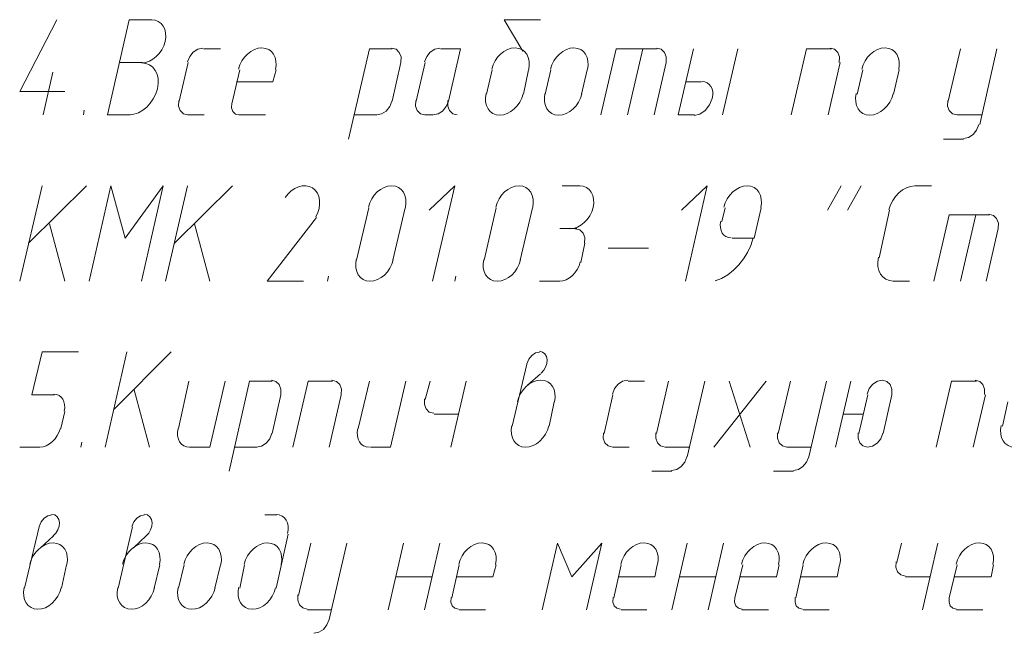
# Model space of a CAD drawing. Header units: millimetres. Extents: x 1527433 to 14789979, y -66543 to 11310.
# Tile 99 of 122: x 2005708 to 2008293, y -55174 to -53563. Entities that reach past the tile are written whole.
import ezdxf

# ---------------------------------------------------------------- set-up
doc = ezdxf.new("R2010")
doc.units = ezdxf.units.MM

msp = doc.modelspace()

# ---------------------------------------------------------------- linework, layer by layer
at = {"color": 7, "lineweight": 0}
for points in [[(2005708.083, -53751.512), (2005805.45, -53563.129)], [(2006055.217, -53563.129), (2005995.95, -53563.129), (2005938.8, -53812.895), (2005998.067, -53812.895)], [(2006028.693, -53675.765), (2006038.721, -53674.685), (2006048.564, -53671.454), (2006057.975, -53666.299), (2006066.708, -53659.445), (2006074.516, -53651.118), (2006081.154, -53641.544), (2006086.374, -53630.95), (2006089.932, -53619.561), (2006091.52, -53608.158), (2006091.092, -53597.524), (2006088.791, -53587.888), (2006084.761, -53579.478), (2006079.146, -53572.523), (2006072.089, -53567.251), (2006063.734, -53563.893), (2006054.224, -53562.675)], [(2007028.883, -53645.679), (2006980.2, -53563.129), (2007075.45, -53563.129)], [(2006189.034, -53637.291), (2006175.823, -53639.894), (2006163.852, -53647.569), (2006154.416, -53659.152), (2006148.808, -53673.479)], [(2006190.683, -53639.329), (2006235.133, -53639.329)], [(2006379.915, -53693.644), (2006381.503, -53682.242), (2006381.075, -53671.608), (2006378.774, -53661.971), (2006374.744, -53653.561), (2006369.129, -53646.606), (2006362.072, -53641.335), (2006353.717, -53637.976), (2006344.207, -53636.759), (2006334.179, -53637.839), (2006324.336, -53641.07), (2006314.925, -53646.225), (2006306.192, -53653.079), (2006298.384, -53661.406), (2006291.746, -53670.98), (2006286.526, -53681.574), (2006282.968, -53692.963)], [(2006685.983, -53639.329), (2006626.717, -53639.329), (2006571.683, -53876.395)], [(2006708.808, -53675.029), (2006709.331, -53660.58), (2006704.902, -53648.665), (2006696.307, -53640.498), (2006684.333, -53637.291)], [(2006811.334, -53637.291), (2006798.123, -53639.894), (2006786.152, -53647.569), (2006776.716, -53659.152), (2006771.108, -53673.479)], [(2006834.15, -53776.912), (2006865.9, -53639.329), (2006812.983, -53639.329)], [(2007044.549, -53693.644), (2007046.137, -53682.242), (2007045.708, -53671.608), (2007043.408, -53661.971), (2007039.378, -53653.561), (2007033.763, -53646.606), (2007026.706, -53641.335), (2007018.351, -53637.976), (2007008.841, -53636.759), (2006998.812, -53637.839), (2006988.97, -53641.07), (2006979.559, -53646.225), (2006970.826, -53653.079), (2006963.017, -53661.406), (2006956.38, -53670.98), (2006951.159, -53681.574), (2006947.601, -53692.963)], [(2007199.065, -53693.644), (2007200.653, -53682.242), (2007200.225, -53671.608), (2007197.924, -53661.971), (2007193.894, -53653.561), (2007188.279, -53646.606), (2007181.222, -53641.335), (2007172.867, -53637.976), (2007163.357, -53636.759), (2007153.329, -53637.839), (2007143.486, -53641.07), (2007134.075, -53646.225), (2007125.342, -53653.079), (2007117.534, -53661.406), (2007110.896, -53670.98), (2007105.676, -53681.574), (2007102.118, -53692.963)], [(2007382.367, -53639.329), (2007274.417, -53639.329), (2007234.2, -53812.895)], [(2007344.267, -53639.329), (2007304.05, -53812.895)], [(2007405.192, -53675.029), (2007405.715, -53660.58), (2007401.285, -53648.665), (2007392.69, -53640.498), (2007380.717, -53637.291)], [(2007477.617, -53639.329), (2007437.4, -53812.895)], [(2007594.033, -53639.329), (2007553.817, -53812.895)], [(2007839.567, -53639.329), (2007773.95, -53639.329), (2007733.733, -53812.895)], [(2007860.275, -53675.029), (2007860.798, -53660.58), (2007856.369, -53648.665), (2007847.773, -53640.498), (2007835.8, -53637.291)], [(2008016.099, -53693.644), (2008017.687, -53682.242), (2008017.258, -53671.608), (2008014.958, -53661.971), (2008010.928, -53653.561), (2008005.313, -53646.606), (2007998.256, -53641.335), (2007989.901, -53637.976), (2007980.391, -53636.759), (2007970.362, -53637.839), (2007960.52, -53641.07), (2007951.109, -53646.225), (2007942.376, -53653.079), (2007934.567, -53661.406), (2007927.93, -53670.98), (2007922.709, -53681.574), (2007919.151, -53692.963)], [(2008178.233, -53639.329), (2008146.483, -53776.912)], [(2008229.033, -53838.295), (2008273.483, -53639.329)], [(2006029.817, -53675.312), (2005970.55, -53675.312)], [(2005995.974, -53812.304), (2006007.949, -53810.893), (2006019.726, -53806.896), (2006031.01, -53800.587), (2006041.503, -53792.241), (2006050.91, -53782.132), (2006058.933, -53770.536), (2006065.278, -53757.727), (2006069.647, -53743.98), (2006071.667, -53730.238), (2006071.273, -53717.443), (2006068.635, -53705.87), (2006063.92, -53695.791), (2006057.298, -53687.482), (2006048.938, -53681.215), (2006039.008, -53677.264), (2006027.676, -53675.904)], [(2006150.467, -53675.312), (2006127.183, -53776.912)], [(2006285.933, -53694.362), (2006264.767, -53783.262)], [(2006372.717, -53726.112), (2006381.183, -53694.362)], [(2006685.983, -53776.912), (2006709.267, -53675.312)], [(2006772.767, -53675.312), (2006749.483, -53776.912)], [(2006948.45, -53694.362), (2006933.633, -53757.862)], [(2007031, -53757.862), (2007043.7, -53694.362)], [(2007102.967, -53694.362), (2007088.15, -53757.862)], [(2007183.4, -53757.862), (2007198.217, -53694.362)], [(2007373.9, -53812.895), (2007405.65, -53675.312)], [(2007831.1, -53812.895), (2007862.85, -53675.312)], [(2007922.117, -53694.362), (2007907.3, -53757.862)], [(2008002.55, -53757.862), (2008017.367, -53694.362)], [(2005794.867, -53700.712), (2005769.467, -53812.895)], [(2006372.717, -53726.112), (2006277.467, -53726.112)], [(2007498.783, -53726.112), (2007456.45, -53726.112)], [(2007478.822, -53813.92), (2007494.238, -53810.347), (2007508.394, -53800.76), (2007519.747, -53786.596), (2007526.756, -53769.29), (2007528.098, -53760.343), (2007527.872, -53752.018), (2007526.188, -53744.493), (2007523.153, -53737.945), (2007518.878, -53732.553), (2007513.471, -53728.494), (2007507.04, -53725.946), (2007499.695, -53725.087)], [(2005826.617, -53751.512), (2005708.083, -53751.512)], [(2006125.525, -53775.079), (2006125.002, -53789.527), (2006129.432, -53801.442), (2006138.027, -53809.61), (2006150, -53812.816)], [(2006747.825, -53775.079), (2006747.302, -53789.527), (2006751.731, -53801.442), (2006760.327, -53809.61), (2006772.3, -53812.816)], [(2006832.492, -53775.079), (2006831.969, -53789.527), (2006836.398, -53801.442), (2006844.993, -53809.61), (2006856.967, -53812.816)], [(2006932.785, -53756.463), (2006931.197, -53767.866), (2006931.625, -53778.5), (2006933.926, -53788.136), (2006937.956, -53796.546), (2006943.571, -53803.501), (2006950.628, -53808.773), (2006958.983, -53812.131), (2006968.493, -53813.349), (2006978.521, -53812.269), (2006988.364, -53809.038), (2006997.775, -53803.882), (2007006.508, -53797.028), (2007014.316, -53788.701), (2007020.954, -53779.127), (2007026.174, -53768.533), (2007029.732, -53757.144)], [(2007087.301, -53756.463), (2007085.714, -53767.866), (2007086.142, -53778.5), (2007088.442, -53788.136), (2007092.472, -53796.546), (2007098.087, -53803.501), (2007105.144, -53808.773), (2007113.499, -53812.131), (2007123.009, -53813.349), (2007133.038, -53812.269), (2007142.881, -53809.038), (2007152.291, -53803.882), (2007161.024, -53797.028), (2007168.833, -53788.701), (2007175.47, -53779.127), (2007180.691, -53768.533), (2007184.249, -53757.144)], [(2007904.335, -53756.463), (2007902.747, -53767.866), (2007903.175, -53778.5), (2007905.476, -53788.136), (2007909.506, -53796.546), (2007915.121, -53803.501), (2007922.178, -53808.773), (2007930.533, -53812.131), (2007940.043, -53813.349), (2007950.071, -53812.269), (2007959.914, -53809.038), (2007969.325, -53803.882), (2007978.058, -53797.028), (2007985.866, -53788.701), (2007992.504, -53779.127), (2007997.724, -53768.533), (2008001.282, -53757.144)], [(2008144.825, -53775.079), (2008144.302, -53789.527), (2008148.732, -53801.442), (2008157.327, -53809.61), (2008169.3, -53812.816)], [(2005877.417, -53800.195), (2005875.3, -53812.895)], [(2006265.176, -53782.215), (2006264.464, -53794.149), (2006267.793, -53803.892), (2006274.554, -53810.46), (2006284.136, -53812.865)], [(2006645.3, -53812.816), (2006658.511, -53810.213), (2006670.481, -53802.538), (2006679.917, -53790.955), (2006685.525, -53776.629)], [(2006793.467, -53812.816), (2006806.677, -53810.213), (2006818.648, -53802.538), (2006828.084, -53790.955), (2006833.692, -53776.629)], [(2006150.467, -53812.895), (2006192.8, -53812.895)], [(2006283.817, -53812.895), (2006353.667, -53812.895)], [(2006586.5, -53812.895), (2006645.767, -53812.895)], [(2006772.767, -53812.895), (2006793.933, -53812.895)], [(2007437.4, -53812.895), (2007479.733, -53812.895)], [(2008169.767, -53812.895), (2008233.267, -53812.895)], [(2008186.233, -53874.199), (2008199.444, -53871.596), (2008211.415, -53863.921), (2008220.851, -53852.339), (2008226.458, -53838.012)], [(2008133.783, -53876.395), (2008186.7, -53876.395)], [(2005708.083, -54248.929), (2005767.35, -53999.162)], [(2005731.367, -54149.445), (2005883.767, -53999.162)], [(2006027.7, -54248.929), (2006084.85, -53999.162), (2005985.367, -54136.745), (2005947.267, -53999.162), (2005890.117, -54248.929)], [(2006091.2, -54248.929), (2006148.35, -53999.162)], [(2006114.483, -54149.445), (2006266.883, -53999.162)], [(2006485.403, -54080.303), (2006490.719, -54069.339), (2006494.151, -54058.234), (2006495.731, -54047.273), (2006495.489, -54036.74), (2006493.458, -54026.918), (2006489.67, -54018.092), (2006484.156, -54010.546), (2006476.948, -54004.564), (2006468.472, -54000.593), (2006459.311, -53998.826), (2006449.735, -53999.171), (2006440.014, -54001.536), (2006430.418, -54005.827), (2006421.215, -54011.951), (2006412.677, -54019.815), (2006405.073, -54029.327)], [(2006720.699, -54055.594), (2006722.287, -54044.192), (2006721.858, -54033.558), (2006719.558, -54023.921), (2006715.528, -54015.511), (2006709.913, -54008.556), (2006702.856, -54003.285), (2006694.501, -53999.926), (2006684.991, -53998.709), (2006674.962, -53999.789), (2006665.12, -54003.02), (2006655.709, -54008.175), (2006646.976, -54015.029), (2006639.167, -54023.356), (2006632.53, -54032.93), (2006627.309, -54043.524), (2006623.751, -54054.913)], [(2006791.817, -54248.929), (2006851.083, -53999.162), (2006783.35, -54062.662)], [(2007055.132, -54055.594), (2007056.72, -54044.192), (2007056.292, -54033.558), (2007053.991, -54023.921), (2007049.961, -54015.511), (2007044.346, -54008.556), (2007037.289, -54003.285), (2007028.934, -53999.926), (2007019.424, -53998.709), (2007009.396, -53999.789), (2006999.553, -54003.02), (2006990.142, -54008.175), (2006981.409, -54015.029), (2006973.601, -54023.356), (2006966.963, -54032.93), (2006961.742, -54043.524), (2006958.185, -54054.913)], [(2007179.167, -53999.162), (2007132.6, -53999.162)], [(2007152.643, -54111.799), (2007162.671, -54110.719), (2007172.514, -54107.488), (2007181.925, -54102.332), (2007190.658, -54095.478), (2007198.466, -54087.151), (2007205.104, -54077.577), (2007210.324, -54066.983), (2007213.882, -54055.594), (2007215.47, -54044.192), (2007215.042, -54033.558), (2007212.741, -54023.921), (2007208.711, -54015.511), (2007203.096, -54008.556), (2007196.039, -54003.285), (2007187.684, -53999.926), (2007178.174, -53998.709)], [(2007456.45, -54248.929), (2007513.6, -53999.162), (2007445.867, -54062.662)], [(2007654.149, -54055.594), (2007655.737, -54044.192), (2007655.308, -54033.558), (2007653.008, -54023.921), (2007648.978, -54015.511), (2007643.363, -54008.556), (2007636.306, -54003.285), (2007627.951, -53999.926), (2007618.441, -53998.709), (2007608.412, -53999.789), (2007598.57, -54003.02), (2007589.159, -54008.175), (2007580.426, -54015.029), (2007572.617, -54023.356), (2007565.98, -54032.93), (2007560.759, -54043.524), (2007557.201, -54054.913)], [(2007828.983, -54062.662), (2007864.967, -53999.162)], [(2007881.9, -54062.662), (2007917.883, -53999.162)], [(2008058.134, -53999.231), (2008047.132, -54000.476), (2008036.322, -54004.09), (2008025.974, -54009.823), (2008016.361, -54017.423), (2008007.754, -54026.641), (2008000.423, -54037.225), (2007994.641, -54048.927), (2007990.677, -54061.495)], [(2008059.7, -53999.162), (2008102.033, -53999.162)], [(2006624.6, -54056.312), (2006592.85, -54193.895)], [(2006688.1, -54193.895), (2006719.85, -54056.312)], [(2006959.033, -54056.312), (2006927.283, -54193.895)], [(2007022.533, -54193.895), (2007054.283, -54056.312)], [(2007560.167, -54056.312), (2007551.7, -54092.295)], [(2007636.367, -54136.745), (2007655.417, -54056.312)], [(2006487.017, -54081.712), (2006357.9, -54248.929), (2006453.15, -54248.929)], [(2007991.967, -54062.662), (2007964.45, -54187.545)], [(2008254.433, -54075.362), (2008148.6, -54075.362), (2008108.383, -54248.929)], [(2008218.45, -54075.362), (2008178.233, -54248.929)], [(2008277.258, -54111.062), (2008277.781, -54096.614), (2008273.352, -54084.699), (2008264.757, -54076.531), (2008252.784, -54073.325)], [(2005786.4, -54098.645), (2005826.617, -54248.929)], [(2006167.4, -54098.645), (2006207.617, -54248.929)], [(2007170.7, -54111.345), (2007126.25, -54111.345)], [(2007191.408, -54149.162), (2007191.931, -54134.714), (2007187.502, -54122.799), (2007178.907, -54114.631), (2007166.934, -54111.425)], [(2007549.127, -54091.45), (2007547.785, -54100.398), (2007548.011, -54108.723), (2007549.696, -54116.248), (2007552.73, -54122.795), (2007557.005, -54128.187), (2007562.413, -54132.246), (2007568.843, -54134.794), (2007576.188, -54135.653)], [(2008245.967, -54248.929), (2008277.717, -54111.345)], [(2007533.81, -54248.588), (2007550.846, -54241.8), (2007567.11, -54232.346), (2007582.346, -54220.513), (2007596.297, -54206.592), (2007608.705, -54190.871), (2007619.314, -54173.639), (2007627.865, -54155.186), (2007634.104, -54135.801)], [(2007579.217, -54136.745), (2007636.367, -54136.745)], [(2007181.283, -54200.245), (2007191.867, -54149.445)], [(2007253.25, -54162.145), (2007359.083, -54162.145)], [(2007963.16, -54186.378), (2007961.356, -54198.951), (2007961.767, -54210.665), (2007964.237, -54221.27), (2007968.609, -54230.514), (2007974.728, -54238.147), (2007982.437, -54243.916), (2007991.579, -54247.57), (2008002, -54248.86)], [(2006592.001, -54192.496), (2006590.414, -54203.899), (2006590.842, -54214.533), (2006593.142, -54224.169), (2006597.172, -54232.58), (2006602.787, -54239.535), (2006609.844, -54244.806), (2006618.199, -54248.165), (2006627.709, -54249.382), (2006637.738, -54248.302), (2006647.581, -54245.071), (2006656.991, -54239.915), (2006665.724, -54233.061), (2006673.533, -54224.734), (2006680.17, -54215.161), (2006685.391, -54204.566), (2006688.949, -54193.178)], [(2006926.435, -54192.496), (2006924.847, -54203.899), (2006925.275, -54214.533), (2006927.576, -54224.169), (2006931.606, -54232.58), (2006937.221, -54239.535), (2006944.278, -54244.806), (2006952.633, -54248.165), (2006962.143, -54249.382), (2006972.171, -54248.302), (2006982.014, -54245.071), (2006991.425, -54239.915), (2007000.158, -54233.061), (2007007.966, -54224.734), (2007014.604, -54215.161), (2007019.824, -54204.566), (2007023.382, -54193.178)], [(2007125.912, -54249.431), (2007134.655, -54248.32), (2007143.269, -54245.309), (2007151.537, -54240.601), (2007159.241, -54234.4), (2007166.164, -54226.909), (2007172.087, -54218.333), (2007176.793, -54208.876), (2007180.064, -54198.741)], [(2006518.767, -54236.229), (2006516.65, -54248.929)], [(2006853.2, -54236.229), (2006851.083, -54248.929)], [(2007073.333, -54248.929), (2007126.25, -54248.929)], [(2008002.55, -54248.929), (2008044.883, -54248.929)], [(2005799.1, -54547.379), (2005739.833, -54547.379), (2005767.35, -54435.195), (2005862.6, -54435.195)], [(2005932.45, -54684.962), (2005989.6, -54435.195)], [(2005955.733, -54585.479), (2006106.017, -54435.195)], [(2007073.014, -54435.226), (2007062.317, -54437.64), (2007052.518, -54444.214), (2007044.682, -54453.963), (2007039.876, -54465.898)], [(2007076.941, -54490.602), (2007083.926, -54483.278), (2007089.083, -54474.636), (2007092.144, -54465.269), (2007092.838, -54455.766), (2007091.023, -54447.138), (2007086.958, -54440.255), (2007080.972, -54435.499), (2007073.395, -54433.251)], [(2007039.467, -54466.945), (2007001.367, -54629.929)], [(2007075.45, -54492.345), (2007041.583, -54521.979)], [(2006152.583, -54511.395), (2006125.067, -54636.279)], [(2006154.7, -54684.962), (2006207.617, -54684.962), (2006247.833, -54511.395)], [(2006370.6, -54511.395), (2006311.333, -54511.395), (2006258.417, -54748.462)], [(2006393.425, -54547.095), (2006393.948, -54532.647), (2006389.519, -54520.732), (2006380.923, -54512.564), (2006368.95, -54509.358)], [(2006529.35, -54511.395), (2006465.85, -54511.395), (2006425.633, -54684.962)], [(2006552.175, -54547.095), (2006552.698, -54532.647), (2006548.269, -54520.732), (2006539.673, -54512.564), (2006527.7, -54509.358)], [(2006626.717, -54511.395), (2006597.083, -54636.279)], [(2006628.833, -54684.962), (2006681.75, -54684.962), (2006721.967, -54511.395)], [(2006785.467, -54511.395), (2006772.767, -54560.079)], [(2006880.717, -54511.395), (2006840.5, -54684.962)], [(2007112.282, -54565.711), (2007113.87, -54554.308), (2007113.442, -54543.674), (2007111.141, -54534.038), (2007107.111, -54525.628), (2007101.496, -54518.673), (2007094.439, -54513.401), (2007086.084, -54510.043), (2007076.574, -54508.825), (2007066.546, -54509.905), (2007056.703, -54513.136), (2007047.292, -54518.292), (2007038.559, -54525.146), (2007030.751, -54533.473), (2007024.113, -54543.046), (2007018.892, -54553.641), (2007015.335, -54565.03)], [(2007304.517, -54509.358), (2007291.306, -54511.961), (2007279.335, -54519.636), (2007269.899, -54531.219), (2007264.292, -54545.545)], [(2007306.167, -54511.395), (2007348.5, -54511.395)], [(2007412, -54511.395), (2007380.25, -54648.979)], [(2007460.683, -54710.362), (2007507.25, -54511.395)], [(2007530.533, -54684.962), (2007668.117, -54511.395)], [(2007570.75, -54511.395), (2007625.783, -54684.962)], [(2007731.617, -54511.395), (2007699.867, -54648.979)], [(2007780.3, -54710.362), (2007826.867, -54511.395)], [(2007890.367, -54511.395), (2007850.15, -54684.962)], [(2007997.858, -54547.095), (2007998.381, -54532.647), (2007993.952, -54520.732), (2007985.357, -54512.564), (2007973.384, -54509.358), (2007960.173, -54511.961), (2007948.202, -54519.636), (2007938.766, -54531.219), (2007933.158, -54545.545)], [(2008220.567, -54511.395), (2008154.95, -54511.395), (2008114.733, -54684.962)], [(2008241.275, -54547.095), (2008241.798, -54532.647), (2008237.369, -54520.732), (2008228.773, -54512.564), (2008216.8, -54509.358)], [(2005824.956, -54590.557), (2005826.298, -54581.61), (2005826.072, -54573.285), (2005824.388, -54565.76), (2005821.353, -54559.212), (2005817.078, -54553.82), (2005811.671, -54549.761), (2005805.24, -54547.213), (2005797.895, -54546.354)], [(2006008.65, -54534.679), (2006048.867, -54684.962)], [(2006370.6, -54648.979), (2006393.883, -54547.379)], [(2006520.883, -54684.962), (2006552.633, -54547.379)], [(2007265.95, -54547.379), (2007242.667, -54648.979)], [(2007934.817, -54547.379), (2007911.533, -54648.979)], [(2007975.033, -54648.979), (2007998.317, -54547.379)], [(2008212.1, -54684.962), (2008243.85, -54547.379)], [(2006771.108, -54558.245), (2006770.585, -54572.694), (2006775.015, -54584.609), (2006783.61, -54592.776), (2006795.583, -54595.983)], [(2007098.733, -54629.929), (2007111.433, -54566.429)], [(2008303.117, -54566.429), (2008288.3, -54629.929)], [(2005816.033, -54636.279), (2005826.617, -54591.829)], [(2006796.05, -54598.179), (2006859.55, -54598.179)], [(2007869.2, -54598.179), (2007922.117, -54598.179)], [(2007000.518, -54628.53), (2006998.93, -54639.932), (2006999.358, -54650.566), (2007001.659, -54660.203), (2007005.689, -54668.613), (2007011.304, -54675.568), (2007018.361, -54680.839), (2007026.716, -54684.198), (2007036.226, -54685.415), (2007046.254, -54684.335), (2007056.097, -54681.104), (2007065.508, -54675.949), (2007074.241, -54669.095), (2007082.049, -54660.768), (2007088.687, -54651.194), (2007093.908, -54640.6), (2007097.465, -54629.211)], [(2008285.335, -54628.53), (2008283.747, -54639.932), (2008284.175, -54650.566), (2008286.476, -54660.203), (2008290.506, -54668.613), (2008296.121, -54675.568), (2008303.178, -54680.839), (2008311.533, -54684.198), (2008321.043, -54685.415), (2008331.071, -54684.335), (2008340.914, -54681.104), (2008350.325, -54675.949), (2008359.058, -54669.095), (2008366.866, -54660.768), (2008373.504, -54651.194), (2008378.724, -54640.6), (2008382.282, -54629.211)], [(2005760.662, -54685.464), (2005769.405, -54684.354), (2005778.019, -54681.342), (2005786.287, -54676.634), (2005793.991, -54670.433), (2005800.914, -54662.943), (2005806.837, -54654.367), (2005811.543, -54644.91), (2005814.814, -54634.775)], [(2006124.169, -54635.666), (2006122.612, -54645.783), (2006122.82, -54655.188), (2006124.674, -54663.682), (2006128.051, -54671.063), (2006132.829, -54677.133), (2006138.888, -54681.689), (2006146.106, -54684.533), (2006154.362, -54685.464)], [(2006329.917, -54684.883), (2006343.127, -54682.28), (2006355.098, -54674.605), (2006364.534, -54663.022), (2006370.142, -54648.695)], [(2006596.186, -54635.666), (2006594.628, -54645.783), (2006594.837, -54655.188), (2006596.69, -54663.682), (2006600.067, -54671.063), (2006604.846, -54677.133), (2006610.905, -54681.689), (2006618.123, -54684.533), (2006626.379, -54685.464)], [(2007241.008, -54647.145), (2007240.485, -54661.594), (2007244.915, -54673.509), (2007253.51, -54681.676), (2007265.483, -54684.883)], [(2007378.592, -54647.145), (2007378.069, -54661.594), (2007382.498, -54673.509), (2007391.093, -54681.676), (2007403.067, -54684.883)], [(2007698.208, -54647.145), (2007697.685, -54661.594), (2007702.115, -54673.509), (2007710.71, -54681.676), (2007722.683, -54684.883)], [(2007909.875, -54647.145), (2007909.352, -54661.594), (2007913.782, -54673.509), (2007922.377, -54681.676), (2007934.35, -54684.883), (2007947.561, -54682.28), (2007959.531, -54674.605), (2007968.967, -54663.022), (2007974.575, -54648.695)], [(2005871.067, -54672.262), (2005868.95, -54684.962)], [(2005708.083, -54684.962), (2005761, -54684.962)], [(2006271.117, -54684.962), (2006330.383, -54684.962)], [(2007265.95, -54684.962), (2007308.283, -54684.962)], [(2007403.533, -54684.962), (2007467.033, -54684.962)], [(2007723.15, -54684.962), (2007786.65, -54684.962)], [(2007420, -54746.266), (2007433.211, -54743.663), (2007445.181, -54735.988), (2007454.617, -54724.405), (2007460.225, -54710.079)], [(2007739.617, -54746.266), (2007752.827, -54743.663), (2007764.798, -54735.988), (2007774.234, -54724.405), (2007779.842, -54710.079)], [(2007367.55, -54748.462), (2007420.467, -54748.462)], [(2007687.167, -54748.462), (2007740.083, -54748.462)], [(2005796.357, -54918.169), (2005803.342, -54910.844), (2005808.5, -54902.203), (2005811.561, -54892.835), (2005812.254, -54883.333), (2005810.44, -54874.705), (2005806.374, -54867.822), (2005800.388, -54863.066), (2005792.811, -54860.818)], [(2006039.774, -54918.169), (2006046.759, -54910.844), (2006051.917, -54902.203), (2006054.977, -54892.835), (2006055.671, -54883.333), (2006053.856, -54874.705), (2006049.791, -54867.822), (2006043.805, -54863.066), (2006036.228, -54860.818)], [(2005792.43, -54862.792), (2005781.734, -54865.206), (2005771.935, -54871.781), (2005764.099, -54881.529), (2005759.293, -54893.465)], [(2006035.847, -54862.792), (2006025.151, -54865.206), (2006015.352, -54871.781), (2006007.516, -54881.529), (2006002.709, -54893.465)], [(2006383.3, -54862.762), (2006351.55, -54862.762)], [(2006411.714, -54912.058), (2006413.272, -54901.941), (2006413.063, -54892.536), (2006411.21, -54884.042), (2006407.833, -54876.661), (2006403.054, -54870.591), (2006396.995, -54866.035), (2006389.777, -54863.191), (2006381.521, -54862.26)], [(2005758.883, -54894.512), (2005720.783, -55055.379)], [(2006004.417, -54894.512), (2005966.317, -55055.379)], [(2005831.699, -54993.278), (2005833.287, -54981.875), (2005832.858, -54971.241), (2005830.558, -54961.605), (2005826.528, -54953.194), (2005820.913, -54946.239), (2005813.856, -54940.968), (2005805.501, -54937.609), (2005795.991, -54936.392), (2005785.962, -54937.472), (2005776.12, -54940.703), (2005766.708, -54945.858), (2005757.976, -54952.713), (2005750.167, -54961.04), (2005743.53, -54970.613), (2005738.309, -54981.207), (2005734.751, -54992.596)], [(2005796.983, -54917.795), (2005763.117, -54949.545)], [(2006075.115, -54993.278), (2006076.703, -54981.875), (2006076.275, -54971.241), (2006073.974, -54961.605), (2006069.944, -54953.194), (2006064.329, -54946.239), (2006057.272, -54940.968), (2006048.917, -54937.609), (2006039.407, -54936.392), (2006029.379, -54937.472), (2006019.536, -54940.703), (2006010.125, -54945.858), (2006001.392, -54952.713), (2005993.584, -54961.04), (2005986.946, -54970.613), (2005981.726, -54981.207), (2005978.168, -54992.596)], [(2006040.4, -54917.795), (2006006.533, -54949.545)], [(2006235.982, -54993.278), (2006237.57, -54981.875), (2006237.142, -54971.241), (2006234.841, -54961.605), (2006230.811, -54953.194), (2006225.196, -54946.239), (2006218.139, -54940.968), (2006209.784, -54937.609), (2006200.274, -54936.392), (2006190.246, -54937.472), (2006180.403, -54940.703), (2006170.992, -54945.858), (2006162.259, -54952.713), (2006154.451, -54961.04), (2006147.813, -54970.613), (2006142.592, -54981.207), (2006139.035, -54992.596)], [(2006394.732, -54993.278), (2006396.32, -54981.875), (2006395.892, -54971.241), (2006393.591, -54961.605), (2006389.561, -54953.194), (2006383.946, -54946.239), (2006376.889, -54940.968), (2006368.534, -54937.609), (2006359.024, -54936.392), (2006348.996, -54937.472), (2006339.153, -54940.703), (2006329.742, -54945.858), (2006321.009, -54952.713), (2006313.201, -54961.04), (2006306.563, -54970.613), (2006301.342, -54981.207), (2006297.785, -54992.596)], [(2006381.183, -55055.379), (2006412.933, -54913.562)], [(2006472.2, -54936.845), (2006440.45, -55074.429)], [(2006520.883, -55137.929), (2006567.45, -54936.845)], [(2006675.4, -55112.529), (2006715.617, -54936.845)], [(2006770.65, -55112.529), (2006810.867, -54936.845)], [(2006957.765, -54993.278), (2006959.353, -54981.875), (2006958.925, -54971.241), (2006956.624, -54961.605), (2006952.594, -54953.194), (2006946.979, -54946.239), (2006939.922, -54940.968), (2006931.567, -54937.609), (2006922.057, -54936.392), (2006912.029, -54937.472), (2006902.186, -54940.703), (2006892.775, -54945.858), (2006884.042, -54952.713), (2006876.234, -54961.04), (2006869.596, -54970.613), (2006864.376, -54981.207), (2006860.818, -54992.596)], [(2007196.1, -55112.529), (2007236.317, -54936.845), (2007158, -55025.745), (2007119.9, -54936.845), (2007079.683, -55112.529)], [(2007383.215, -54993.278), (2007384.803, -54981.875), (2007384.375, -54971.241), (2007382.074, -54961.605), (2007378.044, -54953.194), (2007372.429, -54946.239), (2007365.372, -54940.968), (2007357.017, -54937.609), (2007347.507, -54936.392), (2007337.479, -54937.472), (2007327.636, -54940.703), (2007318.225, -54945.858), (2007309.492, -54952.713), (2007301.684, -54961.04), (2007295.046, -54970.613), (2007289.826, -54981.207), (2007286.268, -54992.596)], [(2007420.467, -55112.529), (2007460.683, -54936.845)], [(2007515.717, -55112.529), (2007555.933, -54936.845)], [(2007700.715, -54993.278), (2007702.303, -54981.875), (2007701.875, -54971.241), (2007699.574, -54961.605), (2007695.544, -54953.194), (2007689.929, -54946.239), (2007682.872, -54940.968), (2007674.517, -54937.609), (2007665.007, -54936.392), (2007654.979, -54937.472), (2007645.136, -54940.703), (2007635.725, -54945.858), (2007626.992, -54952.713), (2007619.184, -54961.04), (2007612.546, -54970.613), (2007607.326, -54981.207), (2007603.768, -54992.596)], [(2007861.582, -54993.278), (2007863.17, -54981.875), (2007862.742, -54971.241), (2007860.441, -54961.605), (2007856.411, -54953.194), (2007850.796, -54946.239), (2007843.739, -54940.968), (2007835.384, -54937.609), (2007825.874, -54936.392), (2007815.846, -54937.472), (2007806.003, -54940.703), (2007796.592, -54945.858), (2007787.859, -54952.713), (2007780.051, -54961.04), (2007773.413, -54970.613), (2007768.192, -54981.207), (2007764.635, -54992.596)], [(2008023.717, -54936.845), (2008011.017, -54987.645)], [(2008118.967, -54936.845), (2008078.75, -55112.529)], [(2008263.749, -54993.278), (2008265.337, -54981.875), (2008264.908, -54971.241), (2008262.608, -54961.605), (2008258.578, -54953.194), (2008252.963, -54946.239), (2008245.906, -54940.968), (2008237.551, -54937.609), (2008228.041, -54936.392), (2008218.012, -54937.472), (2008208.17, -54940.703), (2008198.759, -54945.858), (2008190.026, -54952.713), (2008182.217, -54961.04), (2008175.58, -54970.613), (2008170.359, -54981.207), (2008166.801, -54992.596)], [(2008009.358, -54985.812), (2008008.835, -55000.26), (2008013.265, -55012.175), (2008021.86, -55020.343), (2008033.833, -55023.549)], [(2005818.15, -55055.379), (2005830.85, -54993.995)], [(2006061.567, -55055.379), (2006076.383, -54993.995)], [(2006139.883, -54993.995), (2006125.067, -55055.379)], [(2006220.317, -55055.379), (2006235.133, -54993.995)], [(2006298.633, -54993.995), (2006285.933, -55055.379)], [(2006861.667, -54993.995), (2006842.617, -55080.779)], [(2006950.567, -55025.745), (2006959.033, -54993.995)], [(2007287.117, -54993.995), (2007268.067, -55080.779)], [(2007376.017, -55025.745), (2007382.367, -54993.995)], [(2007606.733, -54993.995), (2007585.567, -55080.779)], [(2007695.633, -55025.745), (2007701.983, -54993.995)], [(2007765.483, -54993.995), (2007746.433, -55080.779)], [(2007854.383, -55025.745), (2007860.733, -54993.995)], [(2008169.767, -54993.995), (2008148.6, -55080.779)], [(2008258.667, -55025.745), (2008265.017, -54993.995)], [(2006696.567, -55025.745), (2006791.817, -55025.745)], [(2006950.567, -55025.745), (2006855.317, -55025.745)], [(2007376.017, -55025.745), (2007280.767, -55025.745)], [(2007439.517, -55025.745), (2007534.767, -55025.745)], [(2007695.633, -55025.745), (2007598.267, -55025.745)], [(2007854.383, -55025.745), (2007759.133, -55025.745)], [(2008034.3, -55025.745), (2008097.8, -55025.745)], [(2008258.667, -55025.745), (2008161.3, -55025.745)], [(2005719.935, -55053.98), (2005718.347, -55065.382), (2005718.775, -55076.016), (2005721.076, -55085.653), (2005725.106, -55094.063), (2005730.721, -55101.018), (2005737.778, -55106.289), (2005746.133, -55109.648), (2005755.643, -55110.865), (2005765.671, -55109.785), (2005775.514, -55106.554), (2005784.925, -55101.399), (2005793.658, -55094.545), (2005801.466, -55086.218), (2005808.104, -55076.644), (2005813.324, -55066.05), (2005816.882, -55054.661)], [(2005965.468, -55053.98), (2005963.88, -55065.382), (2005964.308, -55076.016), (2005966.609, -55085.653), (2005970.639, -55094.063), (2005976.254, -55101.018), (2005983.311, -55106.289), (2005991.666, -55109.648), (2006001.176, -55110.865), (2006011.204, -55109.785), (2006021.047, -55106.554), (2006030.458, -55101.399), (2006039.191, -55094.545), (2006046.999, -55086.218), (2006053.637, -55076.644), (2006058.858, -55066.05), (2006062.415, -55054.661)], [(2006124.218, -55053.98), (2006122.63, -55065.382), (2006123.058, -55076.016), (2006125.359, -55085.653), (2006129.389, -55094.063), (2006135.004, -55101.018), (2006142.061, -55106.289), (2006150.416, -55109.648), (2006159.926, -55110.865), (2006169.954, -55109.785), (2006179.797, -55106.554), (2006189.208, -55101.399), (2006197.941, -55094.545), (2006205.749, -55086.218), (2006212.387, -55076.644), (2006217.608, -55066.05), (2006221.165, -55054.661)], [(2006282.968, -55053.98), (2006281.38, -55065.382), (2006281.808, -55076.016), (2006284.109, -55085.653), (2006288.139, -55094.063), (2006293.754, -55101.018), (2006300.811, -55106.289), (2006309.166, -55109.648), (2006318.676, -55110.865), (2006328.704, -55109.785), (2006338.547, -55106.554), (2006347.958, -55101.399), (2006356.691, -55094.545), (2006364.499, -55086.218), (2006371.137, -55076.644), (2006376.358, -55066.05), (2006379.915, -55054.661)], [(2006438.792, -55072.595), (2006438.269, -55087.044), (2006442.698, -55098.959), (2006451.293, -55107.126), (2006463.267, -55110.333)], [(2006840.909, -55079.732), (2006840.197, -55091.665), (2006843.526, -55101.409), (2006850.287, -55107.976), (2006859.87, -55110.381)], [(2007266.359, -55079.732), (2007265.647, -55091.665), (2007268.976, -55101.409), (2007275.737, -55107.976), (2007285.32, -55110.381)], [(2007585.976, -55079.732), (2007585.264, -55091.665), (2007588.593, -55101.409), (2007595.354, -55107.976), (2007604.936, -55110.381)], [(2007744.726, -55079.732), (2007744.014, -55091.665), (2007747.343, -55101.409), (2007754.104, -55107.976), (2007763.686, -55110.381)], [(2008149.009, -55079.732), (2008148.297, -55091.665), (2008151.626, -55101.409), (2008158.387, -55107.976), (2008167.97, -55110.381)], [(2006463.733, -55112.529), (2006527.233, -55112.529)], [(2006861.667, -55112.529), (2006931.517, -55112.529)], [(2007287.117, -55112.529), (2007354.85, -55112.529)], [(2007604.617, -55112.529), (2007674.467, -55112.529)], [(2007765.483, -55112.529), (2007833.217, -55112.529)], [(2008167.65, -55112.529), (2008237.5, -55112.529)], [(2006480.2, -55173.833), (2006493.411, -55171.23), (2006505.381, -55163.555), (2006514.817, -55151.972), (2006520.425, -55137.645)]]:
    msp.add_lwpolyline(points, dxfattribs=at)

doc.saveas('drawing.dxf')
